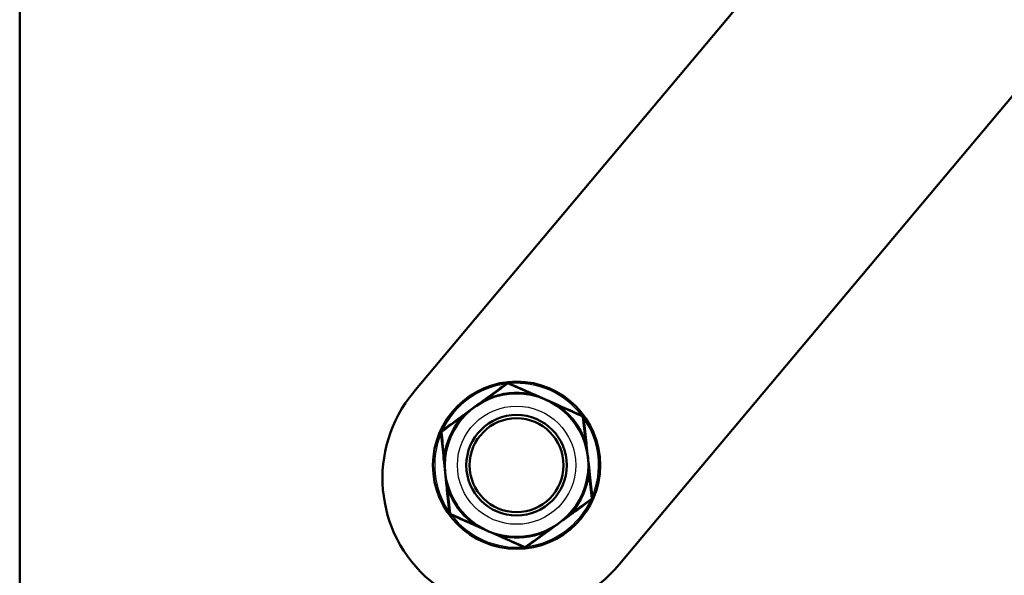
# Model space of a CAD drawing. Header units: millimetres. Extents: x 196 to 2279, y -1387 to 2348.
# Tile 46 of 82: x 1533 to 1650, y -920 to -854. Entities that reach past the tile are written whole.
import ezdxf

# ---------------------------------------------------------------- set-up
doc = ezdxf.new("R2010")
doc.units = ezdxf.units.MM
doc.header["$LTSCALE"] = 0.75
doc.layers.add('Visible', color=7, linetype='Continuous', lineweight=50)
doc.layers.add('Visible Narrow', color=7, linetype='Continuous', lineweight=25)

msp = doc.modelspace()

# ---------------------------------------------------------------- linework, layer by layer
at = {"layer": 'Visible', "extrusion": (1, -2.22045e-16, -2.96645e-13)}
for p, q in [((1604.03, -918.46, 15.88), (2255.33, -142.27, 15.87)), ((1533.04, -811.56, 52.2), (1533.04, -1198.81, 52.2)), ((1579.71, -898.05, 15.88), (1646.1, -818.93, 15.88))]:
    msp.add_line(p, q, dxfattribs=at)
at = {"layer": 'Visible', "extrusion": (-2.97913e-13, 4.92455e-17, -1)}
msp.add_circle((-1591.87, -906.72, -17.68), 9.9, dxfattribs=at)
at = {"layer": 'Visible', "extrusion": (-2.97935e-13, -8.68352e-17, -1)}
for centre, radius in [((-1591.87, -906.72, -27.68), 8.5), ((-1591.87, -906.72, -31.69), 5.95), ((-1591.87, -906.72, -33.18), 5.56)]:
    msp.add_circle(centre, radius, dxfattribs=at)
at = {"layer": 'Visible'}
for centre, start, end in [((1590.84, -897.08, 25.46), 66.0891, 126.0891), ((1599.71, -901.01, 25.46), 6.0891, 66.0891), ((1583, -902.79, 25.46), 126.0891, 186.0891), ((1600.74, -910.66, 25.46), 306.0891, 6.0891), ((1584.03, -912.44, 25.46), 186.0891, 246.0891), ((1592.9, -916.37, 25.46), 246.0891, 306.0891)]:
    msp.add_arc(centre, 0.1, start, end, dxfattribs=at)
at = {"layer": 'Visible', "extrusion": (-2.96645e-13, -2.22045e-16, -1)}
msp.add_arc((-1591.87, -908.26, -15.88), 15.88, 220, 40, dxfattribs=at)
at = {"layer": 'Visible'}
for points in [[(1588.52, -898.65, 26.07), (1589.29, -898.09, 25.94), (1590.04, -897.54, 25.72), (1590.78, -897, 25.46)], [(1590.88, -896.99, 25.46), (1591.72, -897.36, 25.72), (1592.57, -897.74, 25.94), (1593.44, -898.12, 26.07)], [(1588.13, -898.93, 26.15), (1588.26, -898.84, 26.12), (1588.39, -898.74, 26.09), (1588.52, -898.65, 26.07)], [(1593.44, -898.12, 26.07), (1593.59, -898.19, 26.09), (1593.73, -898.25, 26.12), (1593.88, -898.32, 26.15)], [(1593.88, -898.32, 26.15), (1594.36, -898.53, 26.24), (1594.83, -898.74, 26.3), (1595.31, -898.95, 26.33)], [(1585.6, -900.78, 26.15), (1586.01, -900.47, 26.24), (1586.44, -900.16, 26.3), (1586.86, -899.86, 26.33)], [(1586.86, -899.86, 26.33), (1587.29, -899.55, 26.3), (1587.71, -899.24, 26.24), (1588.13, -898.93, 26.15)], [(1595.31, -898.95, 26.33), (1595.79, -899.17, 26.3), (1596.27, -899.38, 26.24), (1596.75, -899.59, 26.15)], [(1596.75, -899.59, 26.15), (1596.89, -899.65, 26.12), (1597.04, -899.72, 26.09), (1597.19, -899.79, 26.07)], [(1597.19, -899.79, 26.07), (1598.06, -900.17, 25.94), (1598.91, -900.55, 25.72), (1599.75, -900.92, 25.46)], [(1582.94, -902.71, 25.46), (1583.69, -902.17, 25.72), (1584.44, -901.62, 25.94), (1585.2, -901.06, 26.07)], [(1585.2, -901.06, 26.07), (1585.33, -900.97, 26.09), (1585.47, -900.87, 26.12), (1585.6, -900.78, 26.15)], [(1599.81, -901, 25.46), (1599.9, -901.91, 25.72), (1600, -902.84, 25.94), (1600.1, -903.78, 26.07)], [(1583.2, -905.58, 26.07), (1583.1, -904.64, 25.94), (1583, -903.72, 25.72), (1582.9, -902.8, 25.46)], [(1600.1, -903.78, 26.07), (1600.12, -903.94, 26.09), (1600.14, -904.1, 26.12), (1600.15, -904.27, 26.15)], [(1600.15, -904.27, 26.15), (1600.21, -904.78, 26.24), (1600.27, -905.3, 26.3), (1600.32, -905.82, 26.33)], [(1583.25, -906.07, 26.15), (1583.23, -905.91, 26.12), (1583.22, -905.75, 26.09), (1583.2, -905.58, 26.07)], [(1583.42, -907.63, 26.33), (1583.36, -907.1, 26.3), (1583.31, -906.58, 26.24), (1583.25, -906.07, 26.15)], [(1600.32, -905.82, 26.33), (1600.38, -906.34, 26.3), (1600.43, -906.87, 26.24), (1600.49, -907.38, 26.15)], [(1583.58, -909.18, 26.15), (1583.53, -908.67, 26.24), (1583.47, -908.15, 26.3), (1583.42, -907.63, 26.33)], [(1600.49, -907.38, 26.15), (1600.5, -907.54, 26.12), (1600.52, -907.7, 26.09), (1600.54, -907.86, 26.07)], [(1600.54, -907.86, 26.07), (1600.64, -908.81, 25.94), (1600.74, -909.73, 25.72), (1600.84, -910.64, 25.46)], [(1583.63, -909.67, 26.07), (1583.62, -909.5, 26.09), (1583.6, -909.34, 26.12), (1583.58, -909.18, 26.15)], [(1583.93, -912.45, 25.46), (1583.83, -911.53, 25.72), (1583.74, -910.61, 25.94), (1583.63, -909.67, 26.07)], [(1600.79, -910.74, 25.46), (1600.05, -911.28, 25.72), (1599.3, -911.83, 25.94), (1598.53, -912.38, 26.07)], [(1586.55, -913.66, 26.07), (1585.68, -913.28, 25.94), (1584.83, -912.9, 25.72), (1583.99, -912.53, 25.46)], [(1598.14, -912.67, 26.15), (1597.72, -912.98, 26.24), (1597.3, -913.28, 26.3), (1596.88, -913.59, 26.33)], [(1598.53, -912.38, 26.07), (1598.4, -912.48, 26.09), (1598.27, -912.58, 26.12), (1598.14, -912.67, 26.15)], [(1586.99, -913.86, 26.15), (1586.84, -913.79, 26.12), (1586.7, -913.73, 26.09), (1586.55, -913.66, 26.07)], [(1588.42, -914.49, 26.33), (1587.94, -914.28, 26.3), (1587.46, -914.07, 26.24), (1586.99, -913.86, 26.15)], [(1596.88, -913.59, 26.33), (1596.45, -913.9, 26.3), (1596.03, -914.21, 26.24), (1595.61, -914.52, 26.15)], [(1589.86, -915.13, 26.15), (1589.38, -914.92, 26.24), (1588.9, -914.71, 26.3), (1588.42, -914.49, 26.33)], [(1595.22, -914.8, 26.07), (1594.45, -915.36, 25.94), (1593.7, -915.91, 25.72), (1592.96, -916.45, 25.46)], [(1595.61, -914.52, 26.15), (1595.48, -914.61, 26.12), (1595.35, -914.71, 26.09), (1595.22, -914.8, 26.07)], [(1590.3, -915.33, 26.07), (1590.15, -915.26, 26.09), (1590, -915.19, 26.12), (1589.86, -915.13, 26.15)], [(1592.86, -916.46, 25.46), (1592.02, -916.09, 25.72), (1591.17, -915.71, 25.94), (1590.3, -915.33, 26.07)]]:
    msp.add_open_spline(points, degree=3, dxfattribs=at)
at = {"layer": 'Visible Narrow'}
msp.add_circle((1591.87, -906.72, 29.18), 7, dxfattribs=at)
for start, end in [(97.287, 154.8913), (37.287, 94.8913), (337.287, 34.8913), (157.287, 214.8913), (277.287, 334.8913), (217.287, 274.8913)]:
    msp.add_arc((1591.87, -906.72, 17.88), 9.7, start, end, dxfattribs=at)
at = {"layer": 'Visible Narrow', "extrusion": (-0.800451, -0.583466, 0.137281)}
msp.add_arc((1662.1, 129.38, -743.62), 0.2, 119.0374, 180, dxfattribs=at)
at = {"layer": 'Visible Narrow', "extrusion": (-2.9831e-13, 6.30692e-15, -1)}
msp.add_arc((-1591.87, -906.72, -26.24), 8.65, 67.8004, 100.0213, dxfattribs=at)
at = {"layer": 'Visible Narrow', "extrusion": (-0.905522, 0.401477, -0.137281)}
for centre, start, end in [((175.4, -224.13, -1807.05), 119.0374, 180), ((192, -224.13, -1807.05), 360, 60.9626)]:
    msp.add_arc(centre, 0.2, start, end, dxfattribs=at)
at = {"layer": 'Visible Narrow', "extrusion": (-0.973479, 0.228778, 3.38645e-13)}
msp.add_arc((509.69, 26.5, -1757.09), 0.3, 314.9961, 360, dxfattribs=at)
at = {"layer": 'Visible Narrow', "extrusion": (-0.89886, 0.398524, -0.182291)}
for centre, start, end in [((175.4, -306.28, -1795.44), 134.0111, 180), ((192, -306.28, -1795.44), 0, 45.9889)]:
    msp.add_arc(centre, 0.2, start, end, dxfattribs=at)
at = {"layer": 'Visible Narrow', "extrusion": (-0.794562, -0.579174, 0.182291)}
msp.add_arc((1662.1, 163.13, -736.46), 0.2, 134.0111, 180, dxfattribs=at)
at = {"layer": 'Visible Narrow', "extrusion": (-0.90331, -0.428989, 3.9256e-12)}
msp.add_arc((1493.15, 26.5, -1048.98), 0.3, 314.9961, 360, dxfattribs=at)
at = {"layer": 'Visible Narrow', "extrusion": (-0.82317, 0.567795, 4.62983e-12)}
msp.add_arc((-166.27, 26.5, -1825.21), 0.3, 314.9961, 0, dxfattribs=at)
at = {"layer": 'Visible Narrow', "extrusion": (-0.89886, 0.398524, 0.182291)}
msp.add_arc((175.4, 358.27, -1788.99), 0.2, 134.0111, 180, dxfattribs=at)
at = {"layer": 'Visible Narrow', "extrusion": (-0.905522, 0.401477, 0.137281)}
msp.add_arc((175.4, 276.33, -1803.96), 0.2, 119.0374, 180, dxfattribs=at)
at = {"layer": 'Visible Narrow', "extrusion": (-3.02557e-13, -3.43354e-15, -1)}
for start, end in [(127.8004, 160.0213), (307.8004, 340.0213)]:
    msp.add_arc((-1591.87, -906.72, -26.24), 8.65, start, end, dxfattribs=at)
at = {"layer": 'Visible Narrow', "extrusion": (-0.800451, -0.583466, -0.137281)}
msp.add_arc((1662.1, -77.17, -746.72), 0.2, 119.0374, 180, dxfattribs=at)
at = {"layer": 'Visible Narrow', "extrusion": (-0.794562, -0.579174, -0.182291)}
msp.add_arc((1662.1, -111.14, -742.91), 0.2, 134.0111, 180, dxfattribs=at)
at = {"layer": 'Visible Narrow', "extrusion": (-0.684867, -0.728668, -5.41366e-14)}
msp.add_arc((1772.13, 26.5, -429.52), 0.3, 314.9961, 360, dxfattribs=at)
at = {"layer": 'Visible Narrow', "extrusion": (-2.90908e-13, -3.73576e-15, -1)}
for start, end in [(7.8004, 40.0213), (187.8004, 220.0213)]:
    msp.add_arc((-1591.87, -906.72, -26.24), 8.65, start, end, dxfattribs=at)
at = {"layer": 'Visible Narrow', "extrusion": (-0.105071, 0.984944, -0.137281)}
for centre, start, end in [((-1495.01, -120.85, -1061.88), 119.0374, 180), ((-1478.41, -120.85, -1061.88), 0, 60.9626)]:
    msp.add_arc(centre, 0.2, start, end, dxfattribs=at)
at = {"layer": 'Visible Narrow', "extrusion": (-0.288612, 0.957446, 5.17751e-13)}
msp.add_arc((-1271.24, 26.5, -1327.57), 0.3, 314.9961, 360, dxfattribs=at)
at = {"layer": 'Visible Narrow', "extrusion": (-0.104298, 0.977697, -0.182291)}
for centre, start, end in [((-1495.01, -169.14, -1055.76), 134.0111, 180), ((-1478.41, -169.14, -1055.76), 360, 45.9889)]:
    msp.add_arc(centre, 0.2, start, end, dxfattribs=at)
at = {"layer": 'Visible Narrow', "extrusion": (-0.08014, -0.996784, -1.0116e-12)}
msp.add_arc((1650.61, 26.5, 776.24), 0.3, 314.9961, 360, dxfattribs=at)
at = {"layer": 'Visible Narrow', "extrusion": (0.08014, 0.996784, 4.46404e-12)}
msp.add_arc((-1668.21, 26.5, -776.24), 0.3, 314.9961, 360, dxfattribs=at)
at = {"layer": 'Visible Narrow', "extrusion": (-0.104298, 0.977697, 0.182291)}
msp.add_arc((-1495.01, 221.13, -1049.3), 0.2, 134.0111, 180, dxfattribs=at)
at = {"layer": 'Visible Narrow', "extrusion": (-0.105071, 0.984944, 0.137281)}
for centre, start, end in [((-1495.01, 173.06, -1058.79), 119.0374, 180), ((-1478.41, 173.06, -1058.79), 360, 60.9626)]:
    msp.add_arc(centre, 0.2, start, end, dxfattribs=at)
at = {"layer": 'Visible Narrow', "extrusion": (0.104298, -0.977697, -0.182291)}
msp.add_arc((1478.41, 221.13, 1049.3), 0.2, 134.0111, 180, dxfattribs=at)
at = {"layer": 'Visible Narrow', "extrusion": (0.288612, -0.957446, -3.89354e-13)}
msp.add_arc((1253.64, 26.5, 1327.57), 0.3, 314.9961, 360, dxfattribs=at)
at = {"layer": 'Visible Narrow', "extrusion": (0.684867, 0.728668, -3.43184e-13)}
msp.add_arc((-1789.73, 26.5, 429.52), 0.3, 314.9961, 360, dxfattribs=at)
at = {"layer": 'Visible Narrow', "extrusion": (0.794562, 0.579174, -0.182291)}
msp.add_arc((-1678.7, 163.13, 736.46), 0.2, 134.0111, 180, dxfattribs=at)
at = {"layer": 'Visible Narrow', "extrusion": (0.800451, 0.583466, -0.137281)}
msp.add_arc((-1678.7, 129.38, 743.62), 0.2, 119.0374, 180, dxfattribs=at)
at = {"layer": 'Visible Narrow', "extrusion": (0.82317, -0.567795, 3.48351e-12)}
msp.add_arc((148.67, 26.5, 1825.21), 0.3, 314.9961, 360, dxfattribs=at)
at = {"layer": 'Visible Narrow', "extrusion": (0.89886, -0.398524, -0.182291)}
msp.add_arc((-192, 358.27, 1788.99), 0.2, 134.0111, 180, dxfattribs=at)
at = {"layer": 'Visible Narrow', "extrusion": (0.973479, -0.228778, -2.07153e-13)}
msp.add_arc((-527.29, 26.5, 1757.09), 0.3, 314.9961, 360, dxfattribs=at)
at = {"layer": 'Visible Narrow', "extrusion": (-2.98116e-13, 5.83158e-15, -1)}
msp.add_arc((-1591.87, -906.72, -26.24), 8.65, 247.8004, 280.0213, dxfattribs=at)
at = {"layer": 'Visible Narrow', "extrusion": (0.800451, 0.583466, 0.137281)}
msp.add_arc((-1678.7, -77.17, 746.72), 0.2, 119.0374, 180, dxfattribs=at)
at = {"layer": 'Visible Narrow', "extrusion": (0.90331, 0.428989, 2.86988e-12)}
msp.add_arc((-1510.75, 26.5, 1048.98), 0.3, 314.9961, 360, dxfattribs=at)
at = {"layer": 'Visible Narrow', "extrusion": (0.794562, 0.579174, 0.182291)}
msp.add_arc((-1678.7, -111.14, 742.91), 0.2, 134.0111, 180, dxfattribs=at)
at = {"layer": 'Visible Narrow', "extrusion": (0.905522, -0.401477, -0.137281)}
msp.add_arc((-192, 276.33, 1803.96), 0.2, 119.0374, 180, dxfattribs=at)
at = {"layer": 'Visible Narrow'}
for points in [[(1590.84, -897.09, 25.64), (1590.11, -897.63, 25.9), (1589.36, -898.17, 26.11), (1588.6, -898.72, 26.24)], [(1590.84, -897.09, 25.64), (1590.81, -897.03, 25.61), (1590.79, -896.99, 25.53), (1590.78, -897, 25.46)], [(1593.37, -898.21, 26.24), (1592.52, -897.83, 26.11), (1591.67, -897.46, 25.9), (1590.84, -897.09, 25.64)], [(1595.31, -898.95, 26.33), (1594.83, -898.74, 26.35), (1594.33, -898.54, 26.35), (1593.83, -898.36, 26.29)], [(1586.86, -899.86, 26.33), (1586.43, -900.17, 26.35), (1586.01, -900.5, 26.35), (1585.61, -900.84, 26.29)], [(1588.18, -898.97, 26.29), (1587.73, -899.24, 26.35), (1587.29, -899.54, 26.35), (1586.86, -899.86, 26.33)], [(1596.75, -899.65, 26.29), (1596.28, -899.4, 26.35), (1595.8, -899.17, 26.35), (1595.31, -898.95, 26.33)], [(1599.69, -901.02, 25.64), (1598.87, -900.65, 25.9), (1598.02, -900.27, 26.11), (1597.17, -899.89, 26.24)], [(1599.69, -901.02, 25.64), (1599.74, -900.96, 25.61), (1599.76, -900.92, 25.53), (1599.75, -900.92, 25.46)], [(1600, -903.77, 26.24), (1599.9, -902.84, 26.11), (1599.79, -901.92, 25.9), (1599.69, -901.02, 25.64)], [(1585.24, -901.16, 26.24), (1584.49, -901.71, 26.11), (1583.75, -902.26, 25.9), (1583.02, -902.8, 25.64)], [(1583.02, -902.8, 25.64), (1582.95, -902.79, 25.61), (1582.9, -902.79, 25.53), (1582.9, -902.8, 25.46)], [(1583.02, -902.8, 25.64), (1583.11, -903.7, 25.9), (1583.2, -904.62, 26.11), (1583.3, -905.55, 26.24)], [(1600.32, -905.82, 26.33), (1600.26, -905.29, 26.35), (1600.19, -904.77, 26.35), (1600.09, -904.25, 26.29)], [(1583.31, -906.04, 26.29), (1583.32, -906.56, 26.35), (1583.36, -907.1, 26.35), (1583.42, -907.63, 26.33)], [(1600.43, -907.41, 26.29), (1600.41, -906.88, 26.35), (1600.38, -906.35, 26.35), (1600.32, -905.82, 26.33)], [(1583.42, -907.63, 26.33), (1583.47, -908.15, 26.35), (1583.55, -908.68, 26.35), (1583.65, -909.2, 26.29)], [(1600.72, -910.65, 25.64), (1600.63, -909.75, 25.9), (1600.54, -908.83, 26.11), (1600.44, -907.9, 26.24)], [(1583.74, -909.68, 26.24), (1583.84, -910.61, 26.11), (1583.94, -911.53, 25.9), (1584.04, -912.43, 25.64)], [(1598.49, -912.29, 26.24), (1599.25, -911.73, 26.11), (1599.99, -911.19, 25.9), (1600.72, -910.65, 25.64)], [(1600.72, -910.65, 25.64), (1600.79, -910.66, 25.61), (1600.84, -910.66, 25.53), (1600.84, -910.64, 25.46)], [(1583.93, -912.45, 25.46), (1583.93, -912.46, 25.53), (1583.98, -912.45, 25.61), (1584.04, -912.43, 25.64)], [(1584.04, -912.43, 25.64), (1584, -912.48, 25.61), (1583.98, -912.52, 25.53), (1583.99, -912.53, 25.46)], [(1584.04, -912.43, 25.64), (1584.87, -912.8, 25.9), (1585.71, -913.18, 26.11), (1586.57, -913.56, 26.24)], [(1596.88, -913.59, 26.33), (1597.31, -913.28, 26.35), (1597.72, -912.95, 26.35), (1598.13, -912.61, 26.29)], [(1586.99, -913.79, 26.29), (1587.46, -914.05, 26.35), (1587.94, -914.28, 26.35), (1588.42, -914.49, 26.33)], [(1595.55, -914.48, 26.29), (1596, -914.2, 26.35), (1596.45, -913.91, 26.35), (1596.88, -913.59, 26.33)], [(1588.42, -914.49, 26.33), (1588.91, -914.71, 26.35), (1589.41, -914.91, 26.35), (1589.9, -915.08, 26.29)], [(1592.9, -916.35, 25.64), (1593.63, -915.82, 25.9), (1594.38, -915.28, 26.11), (1595.14, -914.73, 26.24)], [(1590.36, -915.24, 26.24), (1591.22, -915.62, 26.11), (1592.06, -915.99, 25.9), (1592.9, -916.35, 25.64)], [(1592.9, -916.35, 25.64), (1592.92, -916.42, 25.61), (1592.95, -916.46, 25.53), (1592.96, -916.45, 25.46)]]:
    msp.add_open_spline(points, degree=3, dxfattribs=at)
for points, knots in [([(1590.88, -896.99, 25.46), (1590.88, -896.99, 25.5), (1590.87, -897, 25.54), (1590.86, -897.02, 25.57), (1590.86, -897.04, 25.6), (1590.85, -897.06, 25.63), (1590.84, -897.09, 25.64)], [0, 0, 0, 0, 0.0001165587, 0.0001165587, 0.0001165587, 0.0002331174, 0.0002331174, 0.0002331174, 0.0002331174]), ([(1588.6, -898.72, 26.24), (1588.49, -898.78, 26.25), (1588.37, -898.85, 26.27), (1588.26, -898.92, 26.28), (1588.23, -898.94, 26.28), (1588.21, -898.95, 26.29), (1588.18, -898.97, 26.29)], [0, 0, 0, 0, 0.0004000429, 0.0004000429, 0.0004000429, 0.0004882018, 0.0004882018, 0.0004882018, 0.0004882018]), ([(1593.83, -898.36, 26.29), (1593.71, -898.32, 26.27), (1593.58, -898.28, 26.26), (1593.46, -898.23, 26.25), (1593.43, -898.22, 26.25), (1593.4, -898.22, 26.24), (1593.37, -898.21, 26.24)], [0, 0, 0, 0, 0.000400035, 0.000400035, 0.000400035, 0.0004882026, 0.0004882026, 0.0004882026, 0.0004882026]), ([(1597.17, -899.89, 26.24), (1597.05, -899.82, 26.25), (1596.94, -899.76, 26.27), (1596.82, -899.7, 26.28), (1596.8, -899.68, 26.28), (1596.77, -899.67, 26.29), (1596.75, -899.65, 26.29)], [0, 0, 0, 0, 0.0004000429, 0.0004000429, 0.0004000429, 0.0004882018, 0.0004882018, 0.0004882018, 0.0004882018]), ([(1585.61, -900.84, 26.29), (1585.51, -900.93, 26.27), (1585.41, -901.02, 26.26), (1585.31, -901.1, 26.25), (1585.29, -901.12, 26.25), (1585.27, -901.14, 26.24), (1585.24, -901.16, 26.24)], [0, 0, 0, 0, 0.000400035, 0.000400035, 0.000400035, 0.0004882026, 0.0004882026, 0.0004882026, 0.0004882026]), ([(1599.81, -901, 25.46), (1599.81, -900.99, 25.5), (1599.79, -900.99, 25.54), (1599.77, -901, 25.57), (1599.75, -901, 25.6), (1599.73, -901.01, 25.63), (1599.69, -901.02, 25.64)], [0, 0, 0, 0, 0.0001165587, 0.0001165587, 0.0001165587, 0.0002331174, 0.0002331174, 0.0002331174, 0.0002331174]), ([(1582.94, -902.71, 25.46), (1582.94, -902.72, 25.5), (1582.94, -902.73, 25.54), (1582.96, -902.74, 25.57), (1582.97, -902.76, 25.6), (1582.99, -902.78, 25.63), (1583.02, -902.8, 25.64)], [0, 0, 0, 0, 0.0001165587, 0.0001165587, 0.0001165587, 0.0002331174, 0.0002331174, 0.0002331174, 0.0002331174]), ([(1600.09, -904.25, 26.29), (1600.07, -904.12, 26.27), (1600.04, -903.98, 26.26), (1600.02, -903.85, 26.25), (1600.01, -903.83, 26.25), (1600, -903.8, 26.24), (1600, -903.77, 26.24)], [0, 0, 0, 0, 0.000400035, 0.000400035, 0.000400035, 0.0004882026, 0.0004882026, 0.0004882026, 0.0004882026]), ([(1583.3, -905.55, 26.24), (1583.3, -905.68, 26.25), (1583.3, -905.82, 26.27), (1583.31, -905.95, 26.28), (1583.31, -905.98, 26.28), (1583.31, -906.01, 26.29), (1583.31, -906.04, 26.29)], [0, 0, 0, 0, 0.0004000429, 0.0004000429, 0.0004000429, 0.0004882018, 0.0004882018, 0.0004882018, 0.0004882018]), ([(1600.44, -907.9, 26.24), (1600.44, -907.77, 26.25), (1600.44, -907.63, 26.27), (1600.43, -907.5, 26.28), (1600.43, -907.47, 26.28), (1600.43, -907.44, 26.29), (1600.43, -907.41, 26.29)], [0, 0, 0, 0, 0.0004000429, 0.0004000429, 0.0004000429, 0.0004882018, 0.0004882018, 0.0004882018, 0.0004882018]), ([(1583.65, -909.2, 26.29), (1583.67, -909.33, 26.27), (1583.7, -909.46, 26.26), (1583.72, -909.59, 26.25), (1583.73, -909.62, 26.25), (1583.73, -909.65, 26.24), (1583.74, -909.68, 26.24)], [0, 0, 0, 0, 0.000400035, 0.000400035, 0.000400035, 0.0004882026, 0.0004882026, 0.0004882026, 0.0004882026]), ([(1600.79, -910.74, 25.46), (1600.8, -910.73, 25.5), (1600.79, -910.72, 25.54), (1600.78, -910.71, 25.57), (1600.77, -910.69, 25.6), (1600.75, -910.67, 25.63), (1600.72, -910.65, 25.64)], [0, 0, 0, 0, 0.0001165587, 0.0001165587, 0.0001165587, 0.0002331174, 0.0002331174, 0.0002331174, 0.0002331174]), ([(1598.13, -912.61, 26.29), (1598.23, -912.52, 26.27), (1598.33, -912.43, 26.26), (1598.43, -912.34, 26.25), (1598.45, -912.33, 26.25), (1598.47, -912.31, 26.24), (1598.49, -912.29, 26.24)], [0, 0, 0, 0, 0.000400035, 0.000400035, 0.000400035, 0.0004882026, 0.0004882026, 0.0004882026, 0.0004882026]), ([(1586.57, -913.56, 26.24), (1586.68, -913.62, 26.25), (1586.8, -913.69, 26.27), (1586.92, -913.75, 26.28), (1586.94, -913.77, 26.28), (1586.97, -913.78, 26.29), (1586.99, -913.79, 26.29)], [0, 0, 0, 0, 0.0004000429, 0.0004000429, 0.0004000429, 0.0004882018, 0.0004882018, 0.0004882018, 0.0004882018]), ([(1589.9, -915.08, 26.29), (1590.03, -915.13, 26.27), (1590.15, -915.17, 26.26), (1590.28, -915.21, 26.25), (1590.31, -915.22, 26.25), (1590.34, -915.23, 26.24), (1590.36, -915.24, 26.24)], [0, 0, 0, 0, 0.000400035, 0.000400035, 0.000400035, 0.0004882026, 0.0004882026, 0.0004882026, 0.0004882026]), ([(1595.14, -914.73, 26.24), (1595.25, -914.67, 26.25), (1595.37, -914.6, 26.27), (1595.48, -914.53, 26.28), (1595.5, -914.51, 26.28), (1595.53, -914.5, 26.29), (1595.55, -914.48, 26.29)], [0, 0, 0, 0, 0.0004000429, 0.0004000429, 0.0004000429, 0.0004882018, 0.0004882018, 0.0004882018, 0.0004882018]), ([(1592.86, -916.46, 25.46), (1592.86, -916.46, 25.5), (1592.87, -916.45, 25.54), (1592.88, -916.43, 25.57), (1592.88, -916.41, 25.6), (1592.89, -916.39, 25.63), (1592.9, -916.35, 25.64)], [0, 0, 0, 0, 0.0001165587, 0.0001165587, 0.0001165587, 0.0002331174, 0.0002331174, 0.0002331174, 0.0002331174])]:
    msp.add_open_spline(points, degree=3, knots=knots, dxfattribs=at)

doc.saveas('drawing.dxf')
